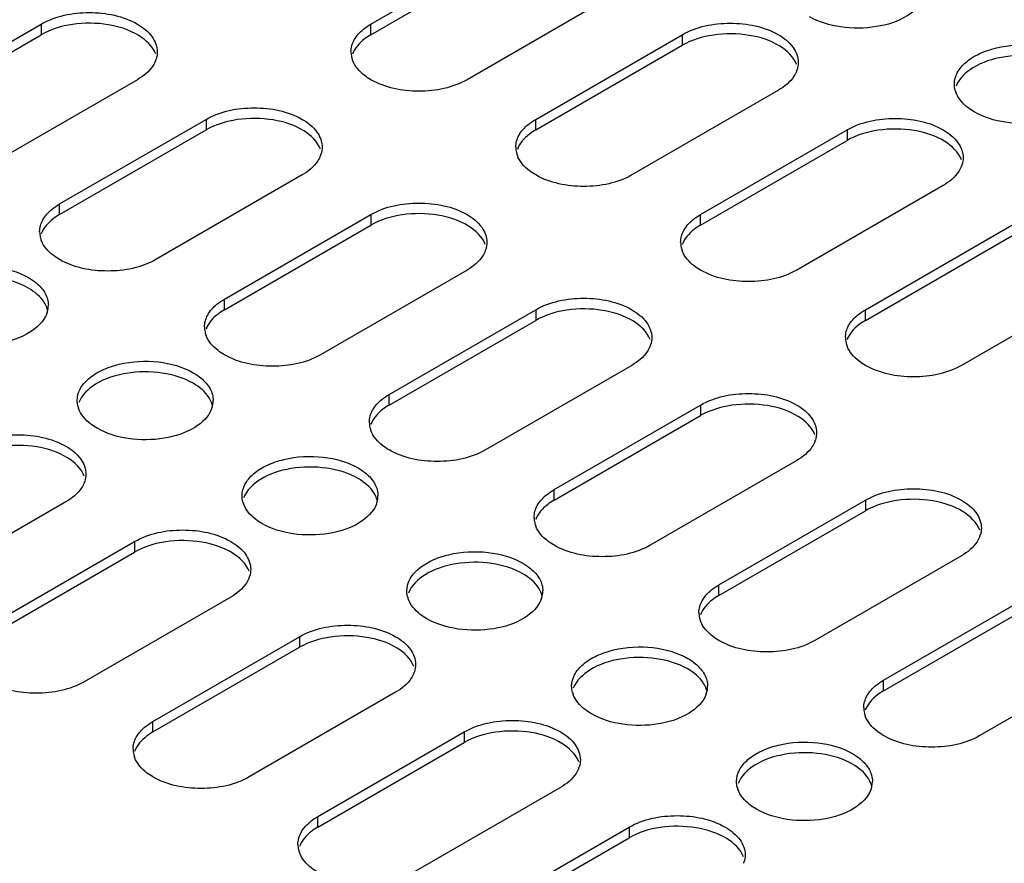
# Model space of a CAD drawing. Header units: millimetres. Extents: x 96 to 741, y 276 to 892.
# Tile 11 of 40: x 523 to 599, y 348 to 413. Entities that reach past the tile are written whole.
import ezdxf

# ---------------------------------------------------------------- set-up
doc = ezdxf.new("R2010")
doc.units = ezdxf.units.MM
doc.header["$LTSCALE"] = 75.983159
doc.layers.get('0').update_dxf_attribs({"linetype": 'CONTINUOUS'})

msp = doc.modelspace()

# ---------------------------------------------------------------- linework, layer by layer
at = {"color": 7}
for p, q in [((550.428, 412.559), (561.742, 419.091)), ((550.428, 411.742), (561.742, 418.274)), ((569.166, 414.804), (557.853, 408.272)), ((513.659, 406.027), (524.972, 412.559)), ((524.972, 412.559), (524.972, 411.742)), ((550.428, 411.742), (550.428, 412.559)), ((513.659, 405.21), (524.972, 411.742)), ((563.156, 405.21), (574.47, 411.742)), ((574.47, 411.742), (574.47, 410.926)), ((563.156, 404.394), (574.47, 410.926)), ((532.397, 408.272), (521.083, 401.74)), ((581.894, 407.456), (570.581, 400.924)), ((526.387, 398.678), (537.7, 405.21)), ((537.7, 405.21), (537.7, 404.394)), ((563.156, 404.394), (563.156, 405.21)), ((526.387, 397.862), (537.7, 404.394)), ((575.884, 397.862), (587.198, 404.394)), ((587.198, 404.394), (587.198, 403.577)), ((575.884, 397.045), (587.198, 403.577)), ((545.125, 400.924), (533.811, 394.392)), ((594.622, 400.107), (583.309, 393.575)), ((526.387, 397.862), (526.387, 398.678)), ((539.114, 391.33), (550.428, 397.862)), ((550.428, 397.862), (550.428, 397.045)), ((575.884, 397.045), (575.884, 397.862)), ((539.114, 390.513), (550.428, 397.045)), ((588.612, 390.514), (599.926, 397.046)), ((588.612, 389.697), (599.926, 396.229)), ((557.853, 393.575), (546.539, 387.043)), ((607.35, 392.759), (596.037, 386.227)), ((539.114, 390.513), (539.114, 391.33)), ((551.842, 383.982), (563.156, 390.514)), ((563.156, 390.514), (563.156, 389.697)), ((588.612, 389.697), (588.612, 390.514)), ((551.842, 383.165), (563.156, 389.697)), ((570.581, 386.227), (559.267, 379.695)), ((551.842, 383.165), (551.842, 383.982)), ((564.57, 376.633), (575.884, 383.165)), ((575.884, 383.165), (575.884, 382.349)), ((564.57, 375.817), (575.884, 382.349)), ((583.309, 378.879), (571.995, 372.347)), ((564.57, 375.817), (564.57, 376.633)), ((526.882, 375.694), (515.568, 369.162)), ((577.298, 369.285), (588.612, 375.817)), ((588.612, 375.817), (588.612, 375)), ((577.298, 368.468), (588.612, 375)), ((520.871, 366.101), (532.185, 372.632)), ((532.185, 372.632), (532.185, 371.816)), ((520.871, 365.284), (532.185, 371.816)), ((596.037, 371.53), (584.723, 364.998)), ((577.298, 368.468), (577.298, 369.285)), ((539.61, 368.346), (528.296, 361.814)), ((590.026, 361.937), (601.34, 368.469)), ((590.026, 361.12), (601.34, 367.652)), ((533.599, 358.752), (544.913, 365.284)), ((544.913, 365.284), (544.913, 364.468)), ((533.599, 357.936), (544.913, 364.468)), ((608.765, 364.182), (597.451, 357.65)), ((590.026, 361.12), (590.026, 361.937)), ((552.338, 360.998), (541.024, 354.466)), ((533.599, 357.936), (533.599, 358.752)), ((546.327, 351.404), (557.641, 357.936)), ((557.641, 357.936), (557.641, 357.119)), ((546.327, 350.587), (557.641, 357.119)), ((565.066, 353.649), (553.752, 347.117)), ((546.327, 350.587), (546.327, 351.404)), ((559.055, 344.056), (570.369, 350.587)), ((570.369, 350.587), (570.369, 349.771)), ((559.055, 343.239), (570.369, 349.771))]:
    msp.add_line(p, q, dxfattribs=at)
for centre, radius, start, end in [((531.983, 410.461), 1.958, 339.32005, 341.84146), ((550.683, 410.418), 1.792, 180.0698, 193.25795), ((550.794, 410.445), 1.906, 193.28664, 200.73389), ((581.48, 409.645), 1.958, 339.32005, 341.84146), ((597.41, 407.961), 1.926, 195.6524, 199.57485), ((563.411, 403.069), 1.792, 180.0698, 193.25795), ((544.711, 403.113), 1.958, 339.32005, 341.84146), ((563.522, 403.096), 1.906, 193.28664, 200.73389), ((594.208, 402.297), 1.958, 339.32005, 341.84146), ((526.641, 396.537), 1.792, 180.0698, 193.25795), ((526.752, 396.564), 1.906, 193.28664, 200.73389), ((576.139, 395.721), 1.792, 180.0698, 193.25795), ((557.439, 395.765), 1.958, 339.32005, 341.84146), ((576.25, 395.748), 1.906, 193.28664, 200.73389), ((523.731, 390.864), 1.789, 348.14517, 359.8996), ((523.613, 390.89), 1.91, 338.88511, 348.10254), ((523.601, 390.009), 1.923, 15.376, 19.49612), ((539.369, 389.189), 1.792, 180.0698, 193.25795), ((539.48, 389.216), 1.906, 193.28664, 200.73389), ((570.167, 388.416), 1.958, 339.32005, 341.84146), ((588.867, 388.373), 1.792, 180.0698, 193.25795), ((588.978, 388.4), 1.906, 193.28664, 200.73389), ((536.329, 382.66), 1.923, 15.376, 19.49612), ((536.459, 383.515), 1.789, 348.14517, 359.8996), ((529.67, 383.548), 1.926, 195.6524, 199.57485), ((536.34, 383.542), 1.91, 338.88511, 348.10254), ((552.097, 381.841), 1.792, 180.0698, 193.25795), ((552.208, 381.868), 1.906, 193.28664, 200.73389), ((582.895, 381.068), 1.958, 339.32005, 341.84146), ((526.467, 377.884), 1.958, 339.32005, 341.84146), ((542.398, 376.2), 1.926, 195.6524, 199.57485), ((549.068, 376.193), 1.91, 338.88511, 348.10254), ((549.057, 375.312), 1.923, 15.376, 19.49612), ((549.187, 376.167), 1.789, 348.14517, 359.8996), ((564.825, 374.492), 1.792, 180.0698, 193.25795), ((564.936, 374.519), 1.906, 193.28664, 200.73389), ((595.623, 373.72), 1.958, 339.32005, 341.84146), ((539.195, 370.535), 1.958, 339.32005, 341.84146), ((561.915, 368.819), 1.789, 348.14517, 359.8996), ((555.126, 368.852), 1.926, 195.6524, 199.57485), ((561.796, 368.845), 1.91, 338.88511, 348.10254), ((561.785, 367.964), 1.923, 15.376, 19.49612), ((577.553, 367.144), 1.792, 180.0698, 193.25795), ((577.664, 367.171), 1.906, 193.28664, 200.73389), ((551.923, 363.187), 1.958, 339.32005, 341.84146), ((574.513, 360.615), 1.923, 15.376, 19.49612), ((574.643, 361.47), 1.789, 348.14517, 359.8996), ((567.854, 361.503), 1.926, 195.6524, 199.57485), ((574.524, 361.497), 1.91, 338.88511, 348.10254), ((590.281, 359.796), 1.792, 180.0698, 193.25795), ((590.392, 359.823), 1.906, 193.28664, 200.73389), ((533.854, 356.611), 1.792, 180.0698, 193.25795), ((533.965, 356.638), 1.906, 193.28664, 200.73389), ((564.651, 355.839), 1.958, 339.32005, 341.84146), ((580.582, 354.155), 1.926, 195.6524, 199.57485), ((587.252, 354.148), 1.91, 338.88511, 348.10254), ((587.241, 353.267), 1.923, 15.376, 19.49612), ((587.371, 354.122), 1.789, 348.14517, 359.8996), ((546.582, 349.263), 1.792, 180.0698, 193.25795), ((546.693, 349.29), 1.906, 193.28664, 200.73389), ((577.379, 348.49), 1.958, 339.32005, 341.84146)]:
    msp.add_arc(centre, radius, start, end, dxfattribs=at)
for points, knots in [([(593.135, 414.615), (592.905, 414.018), (591.732, 412.934), (589.41, 412.225), (586.773, 412.192), (585.03, 412.708), (584.298, 413.13)], [0, 0, 0, 0, 0.197111, 0.454661, 0.739438, 1, 1, 1, 1]), ([(524.972, 412.559), (526.074, 413.195), (528.684, 413.698), (531.295, 413.195), (532.397, 412.559)], [0, 0, 0, 0, 0.5, 1, 1, 1, 1]), ([(533.809, 410.258), (533.579, 410.855), (532.405, 411.938), (530.083, 412.648), (527.447, 412.681), (525.704, 412.165), (524.972, 411.742)], [0, 0, 0, 0, 0.19712, 0.454673, 0.739445, 1, 1, 1, 1]), ([(532.397, 412.559), (532.831, 412.308), (533.577, 411.737), (533.934, 410.824), (533.934, 410.415)], [0, 0, 0, 0, 0.550837, 1, 1, 1, 1]), ([(548.891, 410.415), (548.891, 410.733), (549.092, 411.422), (549.572, 411.936), (549.857, 412.167)], [0, 0, 0, 0, 0.46369, 1, 1, 1, 1]), ([(574.47, 411.742), (575.572, 412.378), (578.182, 412.881), (580.792, 412.378), (581.894, 411.742)], [0, 0, 0, 0, 0.5, 1, 1, 1, 1]), ([(550.428, 411.742), (550.258, 411.644), (549.681, 411.265), (549.187, 410.711), (549.011, 410.244)], [0, 0, 0, 0, 0.282358, 1, 1, 1, 1]), ([(583.306, 409.442), (583.076, 410.038), (581.902, 411.122), (579.581, 411.831), (576.944, 411.864), (575.202, 411.348), (574.47, 410.926)], [0, 0, 0, 0, 0.19712, 0.454673, 0.739445, 1, 1, 1, 1]), ([(581.894, 411.742), (582.329, 411.492), (583.075, 410.92), (583.432, 410.008), (583.432, 409.599)], [0, 0, 0, 0, 0.550837, 1, 1, 1, 1]), ([(595.489, 407.925), (595.489, 408.228), (595.671, 408.883), (596.386, 409.695), (597.44, 410.338), (599.242, 410.938), (601.697, 411.063), (603.639, 410.537), (604.451, 410.068)], [0, 0, 0, 0, 0.087136, 0.186849, 0.304529, 0.438665, 0.730081, 1, 1, 1, 1]), ([(604.451, 409.252), (603.719, 409.675), (601.975, 410.191), (599.337, 410.157), (597.015, 409.446), (595.841, 408.361), (595.613, 407.764)], [0, 0, 0, 0, 0.260617, 0.545433, 0.802971, 1, 1, 1, 1]), ([(533.814, 409.77), (533.759, 409.625), (533.437, 409.003), (532.865, 408.542), (532.397, 408.272)], [0, 0, 0, 0, 0.222938, 1, 1, 1, 1]), ([(550.428, 408.272), (550.258, 408.37), (549.681, 408.749), (549.187, 409.304), (549.011, 409.77)], [0, 0, 0, 0, 0.282359, 1, 1, 1, 1]), ([(583.312, 408.954), (583.257, 408.809), (582.934, 408.186), (582.362, 407.726), (581.894, 407.456)], [0, 0, 0, 0, 0.222938, 1, 1, 1, 1]), ([(557.853, 408.272), (556.751, 407.636), (554.14, 407.133), (551.53, 407.636), (550.428, 408.272)], [0, 0, 0, 0, 0.5, 1, 1, 1, 1]), ([(597.026, 405.782), (596.853, 405.882), (596.266, 406.269), (595.765, 406.839), (595.596, 407.316)], [0, 0, 0, 0, 0.282947, 1, 1, 1, 1]), ([(605.863, 407.266), (605.633, 406.67), (604.46, 405.586), (602.138, 404.876), (599.501, 404.843), (597.758, 405.359), (597.026, 405.782)], [0, 0, 0, 0, 0.197111, 0.454661, 0.739438, 1, 1, 1, 1]), ([(537.7, 405.21), (538.802, 405.846), (541.412, 406.349), (544.023, 405.846), (545.125, 405.21)], [0, 0, 0, 0, 0.5, 1, 1, 1, 1]), ([(546.537, 402.91), (546.307, 403.506), (545.133, 404.59), (542.811, 405.299), (540.175, 405.332), (538.432, 404.816), (537.7, 404.394)], [0, 0, 0, 0, 0.19712, 0.454673, 0.739445, 1, 1, 1, 1]), ([(587.198, 404.394), (588.3, 405.03), (590.91, 405.533), (593.52, 405.03), (594.622, 404.394)], [0, 0, 0, 0, 0.5, 1, 1, 1, 1]), ([(545.125, 405.21), (545.559, 404.96), (546.305, 404.388), (546.662, 403.476), (546.662, 403.067)], [0, 0, 0, 0, 0.550837, 1, 1, 1, 1]), ([(561.619, 403.067), (561.619, 403.384), (561.82, 404.074), (562.3, 404.587), (562.585, 404.819)], [0, 0, 0, 0, 0.46369, 1, 1, 1, 1]), ([(563.156, 404.394), (562.986, 404.296), (562.409, 403.916), (561.915, 403.362), (561.739, 402.896)], [0, 0, 0, 0, 0.282358, 1, 1, 1, 1]), ([(596.034, 402.093), (595.804, 402.69), (594.63, 403.773), (592.309, 404.483), (589.672, 404.516), (587.93, 404), (587.198, 403.577)], [0, 0, 0, 0, 0.19712, 0.454673, 0.739445, 1, 1, 1, 1]), ([(594.622, 404.394), (595.057, 404.143), (595.803, 403.572), (596.16, 402.659), (596.16, 402.251)], [0, 0, 0, 0, 0.550837, 1, 1, 1, 1]), ([(546.542, 402.422), (546.487, 402.277), (546.165, 401.654), (545.593, 401.194), (545.125, 400.924)], [0, 0, 0, 0, 0.222938, 1, 1, 1, 1]), ([(563.156, 400.924), (562.986, 401.022), (562.409, 401.401), (561.915, 401.955), (561.739, 402.421)], [0, 0, 0, 0, 0.282359, 1, 1, 1, 1]), ([(596.04, 401.605), (595.985, 401.46), (595.662, 400.838), (595.09, 400.378), (594.622, 400.107)], [0, 0, 0, 0, 0.222938, 1, 1, 1, 1]), ([(570.581, 400.924), (569.479, 400.288), (566.868, 399.785), (564.258, 400.288), (563.156, 400.924)], [0, 0, 0, 0, 0.5, 1, 1, 1, 1]), ([(550.428, 397.862), (551.53, 398.498), (554.14, 399.001), (556.751, 398.498), (557.853, 397.862)], [0, 0, 0, 0, 0.5, 1, 1, 1, 1]), ([(524.849, 396.535), (524.849, 396.852), (525.051, 397.542), (525.531, 398.055), (525.815, 398.287)], [0, 0, 0, 0, 0.46369, 1, 1, 1, 1]), ([(526.387, 397.862), (526.217, 397.764), (525.639, 397.385), (525.145, 396.83), (524.969, 396.364)], [0, 0, 0, 0, 0.282358, 1, 1, 1, 1]), ([(559.265, 395.561), (559.035, 396.158), (557.861, 397.241), (555.539, 397.951), (552.903, 397.984), (551.16, 397.468), (550.428, 397.045)], [0, 0, 0, 0, 0.19712, 0.454673, 0.739445, 1, 1, 1, 1]), ([(557.853, 397.862), (558.287, 397.611), (559.033, 397.04), (559.39, 396.127), (559.39, 395.719)], [0, 0, 0, 0, 0.550837, 1, 1, 1, 1]), ([(574.347, 395.719), (574.347, 396.036), (574.548, 396.726), (575.028, 397.239), (575.313, 397.471)], [0, 0, 0, 0, 0.46369, 1, 1, 1, 1]), ([(575.884, 397.045), (575.714, 396.947), (575.137, 396.568), (574.643, 396.014), (574.467, 395.548)], [0, 0, 0, 0, 0.282358, 1, 1, 1, 1]), ([(526.387, 394.392), (526.217, 394.49), (525.639, 394.869), (525.145, 395.423), (524.969, 395.889)], [0, 0, 0, 0, 0.282359, 1, 1, 1, 1]), ([(559.27, 395.073), (559.215, 394.928), (558.893, 394.306), (558.321, 393.846), (557.853, 393.575)], [0, 0, 0, 0, 0.222938, 1, 1, 1, 1]), ([(575.884, 393.575), (575.714, 393.673), (575.137, 394.053), (574.643, 394.607), (574.467, 395.073)], [0, 0, 0, 0, 0.282359, 1, 1, 1, 1]), ([(515.02, 390.86), (515.021, 391.163), (515.203, 391.818), (515.917, 392.631), (516.971, 393.273), (518.774, 393.874), (521.229, 393.998), (523.17, 393.473), (523.982, 393.004)], [0, 0, 0, 0, 0.087136, 0.186849, 0.304529, 0.438665, 0.730081, 1, 1, 1, 1]), ([(533.811, 394.392), (532.709, 393.756), (530.099, 393.253), (527.488, 393.756), (526.387, 394.392)], [0, 0, 0, 0, 0.5, 1, 1, 1, 1]), ([(523.982, 392.187), (523.25, 392.61), (521.506, 393.126), (518.868, 393.092), (516.546, 392.382), (515.373, 391.296), (515.144, 390.699)], [0, 0, 0, 0, 0.260617, 0.545433, 0.802971, 1, 1, 1, 1]), ([(583.309, 393.575), (582.207, 392.939), (579.596, 392.436), (576.986, 392.939), (575.884, 393.575)], [0, 0, 0, 0, 0.5, 1, 1, 1, 1]), ([(524.582, 392.589), (524.859, 392.359), (525.325, 391.851), (525.52, 391.173), (525.52, 390.86)], [0, 0, 0, 0, 0.535622, 1, 1, 1, 1]), ([(525.414, 390.65), (525.361, 390.799), (525.043, 391.44), (524.46, 391.912), (523.982, 392.187)], [0, 0, 0, 0, 0.222588, 1, 1, 1, 1]), ([(537.577, 389.187), (537.577, 389.504), (537.779, 390.194), (538.259, 390.707), (538.543, 390.939)], [0, 0, 0, 0, 0.46369, 1, 1, 1, 1]), ([(563.156, 390.514), (564.258, 391.15), (566.868, 391.653), (569.479, 391.15), (570.581, 390.514)], [0, 0, 0, 0, 0.5, 1, 1, 1, 1]), ([(525.394, 390.202), (525.165, 389.605), (523.991, 388.521), (521.669, 387.812), (519.033, 387.779), (517.29, 388.295), (516.558, 388.717)], [0, 0, 0, 0, 0.197111, 0.454661, 0.739438, 1, 1, 1, 1]), ([(539.114, 390.513), (538.945, 390.415), (538.367, 390.036), (537.873, 389.482), (537.697, 389.016)], [0, 0, 0, 0, 0.282358, 1, 1, 1, 1]), ([(571.993, 388.213), (571.763, 388.81), (570.589, 389.893), (568.267, 390.603), (565.631, 390.636), (563.888, 390.12), (563.156, 389.697)], [0, 0, 0, 0, 0.19712, 0.454673, 0.739445, 1, 1, 1, 1]), ([(570.581, 390.514), (571.015, 390.263), (571.761, 389.692), (572.118, 388.779), (572.118, 388.37)], [0, 0, 0, 0, 0.550837, 1, 1, 1, 1]), ([(587.075, 388.37), (587.075, 388.688), (587.276, 389.377), (587.756, 389.891), (588.041, 390.122)], [0, 0, 0, 0, 0.46369, 1, 1, 1, 1]), ([(588.612, 389.697), (588.442, 389.599), (587.865, 389.22), (587.371, 388.666), (587.195, 388.199)], [0, 0, 0, 0, 0.282358, 1, 1, 1, 1]), ([(539.115, 387.043), (538.945, 387.141), (538.367, 387.521), (537.873, 388.075), (537.697, 388.541)], [0, 0, 0, 0, 0.282359, 1, 1, 1, 1]), ([(546.539, 387.043), (545.437, 386.407), (542.827, 385.904), (540.216, 386.407), (539.115, 387.043)], [0, 0, 0, 0, 0.5, 1, 1, 1, 1]), ([(571.998, 387.725), (571.943, 387.58), (571.621, 386.958), (571.049, 386.497), (570.581, 386.227)], [0, 0, 0, 0, 0.222938, 1, 1, 1, 1]), ([(588.612, 386.227), (588.442, 386.325), (587.865, 386.704), (587.371, 387.259), (587.195, 387.725)], [0, 0, 0, 0, 0.282359, 1, 1, 1, 1]), ([(527.748, 383.512), (527.748, 383.815), (527.931, 384.47), (528.645, 385.282), (529.699, 385.925), (531.502, 386.525), (533.957, 386.65), (535.898, 386.124), (536.71, 385.655)], [0, 0, 0, 0, 0.087136, 0.186849, 0.304529, 0.438665, 0.730081, 1, 1, 1, 1]), ([(536.71, 384.839), (535.978, 385.262), (534.234, 385.778), (531.596, 385.744), (529.274, 385.033), (528.101, 383.948), (527.872, 383.351)], [0, 0, 0, 0, 0.260617, 0.545433, 0.802971, 1, 1, 1, 1]), ([(596.037, 386.227), (594.935, 385.591), (592.324, 385.088), (589.714, 385.591), (588.612, 386.227)], [0, 0, 0, 0, 0.5, 1, 1, 1, 1]), ([(538.142, 383.302), (538.089, 383.451), (537.771, 384.091), (537.188, 384.563), (536.71, 384.839)], [0, 0, 0, 0, 0.222588, 1, 1, 1, 1]), ([(537.31, 385.241), (537.587, 385.011), (538.053, 384.502), (538.248, 383.824), (538.248, 383.512)], [0, 0, 0, 0, 0.535622, 1, 1, 1, 1]), ([(575.884, 383.165), (576.986, 383.801), (579.596, 384.304), (582.207, 383.801), (583.309, 383.165)], [0, 0, 0, 0, 0.5, 1, 1, 1, 1]), ([(550.305, 381.838), (550.305, 382.156), (550.507, 382.845), (550.987, 383.359), (551.271, 383.59)], [0, 0, 0, 0, 0.46369, 1, 1, 1, 1]), ([(584.721, 380.865), (584.491, 381.461), (583.317, 382.545), (580.995, 383.254), (578.359, 383.287), (576.616, 382.771), (575.884, 382.349)], [0, 0, 0, 0, 0.19712, 0.454673, 0.739445, 1, 1, 1, 1]), ([(529.286, 381.369), (529.113, 381.469), (528.525, 381.855), (528.025, 382.426), (527.855, 382.903)], [0, 0, 0, 0, 0.282947, 1, 1, 1, 1]), ([(538.122, 382.853), (537.893, 382.257), (536.719, 381.173), (534.397, 380.463), (531.76, 380.43), (530.018, 380.946), (529.286, 381.369)], [0, 0, 0, 0, 0.197111, 0.454661, 0.739438, 1, 1, 1, 1]), ([(551.842, 383.165), (551.673, 383.067), (551.095, 382.688), (550.601, 382.134), (550.425, 381.667)], [0, 0, 0, 0, 0.282358, 1, 1, 1, 1]), ([(583.309, 383.165), (583.743, 382.915), (584.489, 382.343), (584.846, 381.431), (584.846, 381.022)], [0, 0, 0, 0, 0.550837, 1, 1, 1, 1]), ([(551.842, 379.695), (551.673, 379.793), (551.095, 380.172), (550.601, 380.727), (550.425, 381.193)], [0, 0, 0, 0, 0.282359, 1, 1, 1, 1]), ([(519.457, 379.981), (520.559, 380.617), (523.169, 381.12), (525.78, 380.617), (526.882, 379.981)], [0, 0, 0, 0, 0.5, 1, 1, 1, 1]), ([(584.726, 380.377), (584.671, 380.232), (584.349, 379.609), (583.777, 379.149), (583.309, 378.879)], [0, 0, 0, 0, 0.222938, 1, 1, 1, 1]), ([(528.294, 377.68), (528.064, 378.277), (526.89, 379.36), (524.568, 380.07), (521.932, 380.103), (520.189, 379.587), (519.457, 379.164)], [0, 0, 0, 0, 0.19712, 0.454673, 0.739445, 1, 1, 1, 1]), ([(526.882, 379.981), (527.316, 379.73), (528.062, 379.159), (528.419, 378.246), (528.419, 377.838)], [0, 0, 0, 0, 0.550837, 1, 1, 1, 1]), ([(559.267, 379.695), (558.165, 379.059), (555.555, 378.556), (552.944, 379.059), (551.842, 379.695)], [0, 0, 0, 0, 0.5, 1, 1, 1, 1]), ([(540.476, 376.164), (540.476, 376.467), (540.659, 377.122), (541.373, 377.934), (542.427, 378.577), (544.23, 379.177), (546.685, 379.301), (548.626, 378.776), (549.438, 378.307)], [0, 0, 0, 0, 0.087136, 0.186849, 0.304529, 0.438665, 0.730081, 1, 1, 1, 1]), ([(549.438, 377.491), (548.706, 377.913), (546.962, 378.43), (544.324, 378.396), (542.002, 377.685), (540.829, 376.599), (540.6, 376.002)], [0, 0, 0, 0, 0.260617, 0.545433, 0.802971, 1, 1, 1, 1]), ([(528.299, 377.192), (528.244, 377.047), (527.922, 376.425), (527.35, 375.965), (526.882, 375.694)], [0, 0, 0, 0, 0.222938, 1, 1, 1, 1]), ([(550.87, 375.954), (550.817, 376.102), (550.499, 376.743), (549.916, 377.215), (549.438, 377.491)], [0, 0, 0, 0, 0.222588, 1, 1, 1, 1]), ([(550.038, 377.893), (550.315, 377.662), (550.781, 377.154), (550.976, 376.476), (550.976, 376.164)], [0, 0, 0, 0, 0.535622, 1, 1, 1, 1]), ([(588.612, 375.817), (589.714, 376.453), (592.324, 376.956), (594.935, 376.453), (596.037, 375.817)], [0, 0, 0, 0, 0.5, 1, 1, 1, 1]), ([(563.033, 374.49), (563.033, 374.807), (563.235, 375.497), (563.715, 376.01), (563.999, 376.242)], [0, 0, 0, 0, 0.46369, 1, 1, 1, 1]), ([(564.57, 375.817), (564.401, 375.719), (563.823, 375.34), (563.329, 374.785), (563.153, 374.319)], [0, 0, 0, 0, 0.282358, 1, 1, 1, 1]), ([(597.449, 373.516), (597.219, 374.113), (596.045, 375.196), (593.723, 375.906), (591.087, 375.939), (589.344, 375.423), (588.612, 375)], [0, 0, 0, 0, 0.19712, 0.454673, 0.739445, 1, 1, 1, 1]), ([(596.037, 375.817), (596.471, 375.566), (597.217, 374.995), (597.574, 374.082), (597.574, 373.674)], [0, 0, 0, 0, 0.550837, 1, 1, 1, 1]), ([(542.014, 374.021), (541.841, 374.12), (541.253, 374.507), (540.753, 375.077), (540.583, 375.555)], [0, 0, 0, 0, 0.282947, 1, 1, 1, 1]), ([(550.85, 375.505), (550.621, 374.908), (549.447, 373.825), (547.125, 373.115), (544.488, 373.082), (542.746, 373.598), (542.014, 374.021)], [0, 0, 0, 0, 0.197111, 0.454661, 0.739438, 1, 1, 1, 1]), ([(532.185, 372.632), (533.287, 373.269), (535.897, 373.772), (538.508, 373.269), (539.61, 372.632)], [0, 0, 0, 0, 0.5, 1, 1, 1, 1]), ([(564.57, 372.347), (564.401, 372.445), (563.823, 372.824), (563.329, 373.378), (563.153, 373.844)], [0, 0, 0, 0, 0.282359, 1, 1, 1, 1]), ([(541.022, 370.332), (540.792, 370.928), (539.618, 372.012), (537.296, 372.721), (534.66, 372.755), (532.917, 372.239), (532.185, 371.816)], [0, 0, 0, 0, 0.19712, 0.454673, 0.739445, 1, 1, 1, 1]), ([(539.61, 372.632), (540.044, 372.382), (540.79, 371.811), (541.147, 370.898), (541.147, 370.489)], [0, 0, 0, 0, 0.550837, 1, 1, 1, 1]), ([(597.454, 373.028), (597.399, 372.883), (597.077, 372.261), (596.505, 371.801), (596.037, 371.53)], [0, 0, 0, 0, 0.222938, 1, 1, 1, 1]), ([(553.204, 368.815), (553.204, 369.118), (553.387, 369.773), (554.101, 370.586), (555.155, 371.228), (556.958, 371.829), (559.413, 371.953), (561.354, 371.428), (562.166, 370.959)], [0, 0, 0, 0, 0.087136, 0.186849, 0.304529, 0.438665, 0.730081, 1, 1, 1, 1]), ([(571.995, 372.347), (570.893, 371.711), (568.283, 371.208), (565.672, 371.711), (564.57, 372.347)], [0, 0, 0, 0, 0.5, 1, 1, 1, 1]), ([(562.166, 370.142), (561.434, 370.565), (559.69, 371.081), (557.052, 371.047), (554.73, 370.337), (553.557, 369.251), (553.328, 368.654)], [0, 0, 0, 0, 0.260617, 0.545433, 0.802971, 1, 1, 1, 1]), ([(562.766, 370.544), (563.042, 370.314), (563.509, 369.806), (563.704, 369.128), (563.704, 368.815)], [0, 0, 0, 0, 0.535622, 1, 1, 1, 1]), ([(541.027, 369.844), (540.972, 369.699), (540.649, 369.076), (540.078, 368.616), (539.61, 368.346)], [0, 0, 0, 0, 0.222938, 1, 1, 1, 1]), ([(563.598, 368.605), (563.545, 368.754), (563.227, 369.395), (562.644, 369.867), (562.166, 370.142)], [0, 0, 0, 0, 0.222588, 1, 1, 1, 1]), ([(575.761, 367.142), (575.761, 367.459), (575.963, 368.149), (576.443, 368.662), (576.727, 368.894)], [0, 0, 0, 0, 0.46369, 1, 1, 1, 1]), ([(554.742, 366.672), (554.569, 366.772), (553.981, 367.159), (553.481, 367.729), (553.311, 368.207)], [0, 0, 0, 0, 0.282947, 1, 1, 1, 1]), ([(563.578, 368.157), (563.349, 367.56), (562.175, 366.476), (559.853, 365.767), (557.216, 365.734), (555.474, 366.25), (554.742, 366.672)], [0, 0, 0, 0, 0.197111, 0.454661, 0.739438, 1, 1, 1, 1]), ([(577.298, 368.468), (577.129, 368.37), (576.551, 367.991), (576.057, 367.437), (575.881, 366.971)], [0, 0, 0, 0, 0.282358, 1, 1, 1, 1]), ([(577.298, 364.998), (577.129, 365.096), (576.551, 365.476), (576.057, 366.03), (575.881, 366.496)], [0, 0, 0, 0, 0.282359, 1, 1, 1, 1]), ([(544.913, 365.284), (546.015, 365.92), (548.625, 366.423), (551.236, 365.92), (552.338, 365.284)], [0, 0, 0, 0, 0.5, 1, 1, 1, 1]), ([(553.75, 362.983), (553.52, 363.58), (552.346, 364.664), (550.024, 365.373), (547.387, 365.406), (545.645, 364.89), (544.913, 364.468)], [0, 0, 0, 0, 0.19712, 0.454673, 0.739445, 1, 1, 1, 1]), ([(552.338, 365.284), (552.772, 365.033), (553.518, 364.462), (553.875, 363.55), (553.875, 363.141)], [0, 0, 0, 0, 0.550837, 1, 1, 1, 1]), ([(584.723, 364.998), (583.621, 364.362), (581.011, 363.859), (578.4, 364.362), (577.298, 364.998)], [0, 0, 0, 0, 0.5, 1, 1, 1, 1]), ([(565.932, 361.467), (565.932, 361.77), (566.115, 362.425), (566.829, 363.237), (567.883, 363.88), (569.686, 364.48), (572.141, 364.605), (574.082, 364.079), (574.894, 363.61)], [0, 0, 0, 0, 0.087136, 0.186849, 0.304529, 0.438665, 0.730081, 1, 1, 1, 1]), ([(574.894, 362.794), (574.162, 363.217), (572.418, 363.733), (569.78, 363.699), (567.458, 362.988), (566.285, 361.903), (566.056, 361.306)], [0, 0, 0, 0, 0.260617, 0.545433, 0.802971, 1, 1, 1, 1]), ([(576.326, 361.257), (576.273, 361.406), (575.955, 362.046), (575.372, 362.518), (574.894, 362.794)], [0, 0, 0, 0, 0.222588, 1, 1, 1, 1]), ([(575.494, 363.196), (575.77, 362.966), (576.237, 362.457), (576.432, 361.779), (576.432, 361.467)], [0, 0, 0, 0, 0.535622, 1, 1, 1, 1]), ([(553.755, 362.496), (553.7, 362.351), (553.377, 361.728), (552.806, 361.268), (552.338, 360.998)], [0, 0, 0, 0, 0.222938, 1, 1, 1, 1]), ([(528.296, 361.814), (527.194, 361.178), (524.584, 360.675), (521.973, 361.178), (520.871, 361.814)], [0, 0, 0, 0, 0.5, 1, 1, 1, 1]), ([(588.489, 359.793), (588.489, 360.111), (588.691, 360.8), (589.171, 361.314), (589.455, 361.545)], [0, 0, 0, 0, 0.46369, 1, 1, 1, 1]), ([(567.47, 359.324), (567.297, 359.424), (566.709, 359.81), (566.209, 360.381), (566.039, 360.858)], [0, 0, 0, 0, 0.282947, 1, 1, 1, 1]), ([(576.306, 360.808), (576.077, 360.212), (574.903, 359.128), (572.581, 358.418), (569.944, 358.385), (568.202, 358.901), (567.47, 359.324)], [0, 0, 0, 0, 0.197111, 0.454661, 0.739438, 1, 1, 1, 1]), ([(590.026, 361.12), (589.857, 361.022), (589.279, 360.643), (588.785, 360.089), (588.609, 359.622)], [0, 0, 0, 0, 0.282358, 1, 1, 1, 1]), ([(590.026, 357.65), (589.857, 357.748), (589.279, 358.127), (588.785, 358.682), (588.609, 359.148)], [0, 0, 0, 0, 0.282359, 1, 1, 1, 1]), ([(532.062, 356.609), (532.062, 356.926), (532.264, 357.616), (532.744, 358.129), (533.028, 358.361)], [0, 0, 0, 0, 0.46369, 1, 1, 1, 1]), ([(557.641, 357.936), (558.743, 358.572), (561.353, 359.075), (563.964, 358.572), (565.066, 357.936)], [0, 0, 0, 0, 0.5, 1, 1, 1, 1]), ([(533.599, 357.936), (533.43, 357.838), (532.852, 357.458), (532.358, 356.904), (532.182, 356.438)], [0, 0, 0, 0, 0.282358, 1, 1, 1, 1]), ([(566.477, 355.635), (566.248, 356.232), (565.074, 357.315), (562.752, 358.025), (560.115, 358.058), (558.373, 357.542), (557.641, 357.119)], [0, 0, 0, 0, 0.19712, 0.454673, 0.739445, 1, 1, 1, 1]), ([(565.066, 357.936), (565.5, 357.685), (566.246, 357.114), (566.603, 356.201), (566.603, 355.793)], [0, 0, 0, 0, 0.550837, 1, 1, 1, 1]), ([(597.451, 357.65), (596.349, 357.014), (593.739, 356.511), (591.128, 357.014), (590.026, 357.65)], [0, 0, 0, 0, 0.5, 1, 1, 1, 1]), ([(578.66, 354.119), (578.66, 354.422), (578.843, 355.077), (579.557, 355.889), (580.611, 356.532), (582.414, 357.132), (584.868, 357.256), (586.81, 356.731), (587.622, 356.262)], [0, 0, 0, 0, 0.087136, 0.186849, 0.304529, 0.438665, 0.730081, 1, 1, 1, 1]), ([(533.599, 354.466), (533.43, 354.564), (532.852, 354.943), (532.358, 355.497), (532.182, 355.963)], [0, 0, 0, 0, 0.282359, 1, 1, 1, 1]), ([(587.622, 355.446), (586.89, 355.868), (585.146, 356.385), (582.508, 356.351), (580.186, 355.64), (579.013, 354.554), (578.784, 353.957)], [0, 0, 0, 0, 0.260617, 0.545433, 0.802971, 1, 1, 1, 1]), ([(588.222, 355.848), (588.498, 355.617), (588.965, 355.109), (589.16, 354.431), (589.16, 354.119)], [0, 0, 0, 0, 0.535622, 1, 1, 1, 1]), ([(566.483, 355.147), (566.428, 355.002), (566.105, 354.38), (565.534, 353.92), (565.066, 353.649)], [0, 0, 0, 0, 0.222938, 1, 1, 1, 1]), ([(589.054, 353.909), (589.001, 354.057), (588.683, 354.698), (588.1, 355.17), (587.622, 355.446)], [0, 0, 0, 0, 0.222588, 1, 1, 1, 1]), ([(541.024, 354.466), (539.922, 353.83), (537.312, 353.327), (534.701, 353.83), (533.599, 354.466)], [0, 0, 0, 0, 0.5, 1, 1, 1, 1]), ([(580.198, 351.976), (580.025, 352.075), (579.437, 352.462), (578.937, 353.032), (578.767, 353.51)], [0, 0, 0, 0, 0.282947, 1, 1, 1, 1]), ([(589.034, 353.46), (588.805, 352.863), (587.631, 351.78), (585.309, 351.07), (582.672, 351.037), (580.93, 351.553), (580.198, 351.976)], [0, 0, 0, 0, 0.197111, 0.454661, 0.739438, 1, 1, 1, 1]), ([(570.369, 350.587), (571.471, 351.224), (574.081, 351.727), (576.692, 351.224), (577.794, 350.587)], [0, 0, 0, 0, 0.5, 1, 1, 1, 1]), ([(544.79, 349.261), (544.79, 349.578), (544.991, 350.268), (545.472, 350.781), (545.756, 351.013)], [0, 0, 0, 0, 0.46369, 1, 1, 1, 1]), ([(546.327, 350.587), (546.158, 350.489), (545.58, 350.11), (545.086, 349.556), (544.91, 349.09)], [0, 0, 0, 0, 0.282358, 1, 1, 1, 1]), ([(579.205, 348.287), (578.976, 348.883), (577.802, 349.967), (575.48, 350.676), (572.843, 350.71), (571.101, 350.194), (570.369, 349.771)], [0, 0, 0, 0, 0.19712, 0.454673, 0.739445, 1, 1, 1, 1]), ([(577.794, 350.587), (578.228, 350.337), (578.974, 349.766), (579.331, 348.853), (579.331, 348.444)], [0, 0, 0, 0, 0.550837, 1, 1, 1, 1]), ([(546.327, 347.117), (546.158, 347.215), (545.58, 347.595), (545.086, 348.149), (544.91, 348.615)], [0, 0, 0, 0, 0.282359, 1, 1, 1, 1])]:
    msp.add_open_spline(points, degree=3, knots=knots, dxfattribs=at)
for points in [[(549.857, 412.167), (550.036, 412.313), (550.228, 412.443), (550.428, 412.559)], [(533.934, 410.415), (533.934, 410.225), (533.902, 410.032), (533.843, 409.851)], [(583.432, 409.599), (583.432, 409.409), (583.4, 409.216), (583.34, 409.035)], [(595.556, 407.442), (595.512, 407.599), (595.489, 407.763), (595.489, 407.925)], [(562.585, 404.819), (562.764, 404.965), (562.956, 405.095), (563.156, 405.21)], [(546.662, 403.067), (546.662, 402.877), (546.63, 402.684), (546.571, 402.503)], [(596.16, 402.251), (596.16, 402.06), (596.128, 401.868), (596.068, 401.687)], [(525.815, 398.287), (525.994, 398.433), (526.187, 398.563), (526.387, 398.678)], [(575.313, 397.471), (575.492, 397.617), (575.684, 397.747), (575.884, 397.862)], [(559.39, 395.719), (559.39, 395.528), (559.358, 395.336), (559.299, 395.155)], [(523.982, 393.004), (524.193, 392.882), (524.395, 392.745), (524.582, 392.589)], [(538.543, 390.939), (538.722, 391.085), (538.915, 391.215), (539.114, 391.33)], [(588.041, 390.122), (588.22, 390.268), (588.412, 390.398), (588.612, 390.514)], [(572.118, 388.37), (572.118, 388.18), (572.086, 387.987), (572.027, 387.806)], [(536.71, 385.655), (536.921, 385.534), (537.123, 385.396), (537.31, 385.241)], [(551.271, 383.59), (551.45, 383.736), (551.643, 383.866), (551.842, 383.982)], [(527.815, 383.029), (527.771, 383.185), (527.748, 383.349), (527.748, 383.512)], [(584.846, 381.022), (584.846, 380.832), (584.814, 380.639), (584.755, 380.458)], [(549.438, 378.307), (549.649, 378.186), (549.851, 378.048), (550.038, 377.893)], [(528.419, 377.838), (528.419, 377.647), (528.387, 377.455), (528.328, 377.274)], [(563.999, 376.242), (564.178, 376.388), (564.371, 376.518), (564.57, 376.633)], [(540.543, 375.68), (540.499, 375.837), (540.476, 376.001), (540.476, 376.164)], [(597.574, 373.674), (597.574, 373.483), (597.542, 373.291), (597.483, 373.11)], [(541.147, 370.489), (541.147, 370.299), (541.115, 370.106), (541.056, 369.925)], [(562.166, 370.959), (562.377, 370.837), (562.579, 370.7), (562.766, 370.544)], [(553.271, 368.332), (553.227, 368.489), (553.204, 368.653), (553.204, 368.815)], [(576.727, 368.894), (576.906, 369.04), (577.099, 369.17), (577.298, 369.285)], [(574.894, 363.61), (575.105, 363.489), (575.307, 363.351), (575.494, 363.196)], [(553.875, 363.141), (553.875, 362.95), (553.843, 362.758), (553.784, 362.577)], [(589.455, 361.545), (589.634, 361.691), (589.826, 361.821), (590.026, 361.937)], [(565.999, 360.984), (565.955, 361.14), (565.932, 361.304), (565.932, 361.467)], [(533.028, 358.361), (533.207, 358.507), (533.399, 358.637), (533.599, 358.752)], [(587.622, 356.262), (587.833, 356.141), (588.035, 356.003), (588.222, 355.848)], [(566.603, 355.793), (566.603, 355.602), (566.571, 355.41), (566.512, 355.229)], [(578.727, 353.635), (578.683, 353.792), (578.66, 353.956), (578.66, 354.119)], [(545.756, 351.013), (545.935, 351.158), (546.127, 351.288), (546.327, 351.404)], [(579.331, 348.444), (579.331, 348.254), (579.299, 348.061), (579.24, 347.88)]]:
    msp.add_open_spline(points, degree=3, dxfattribs=at)

doc.saveas('drawing.dxf')
